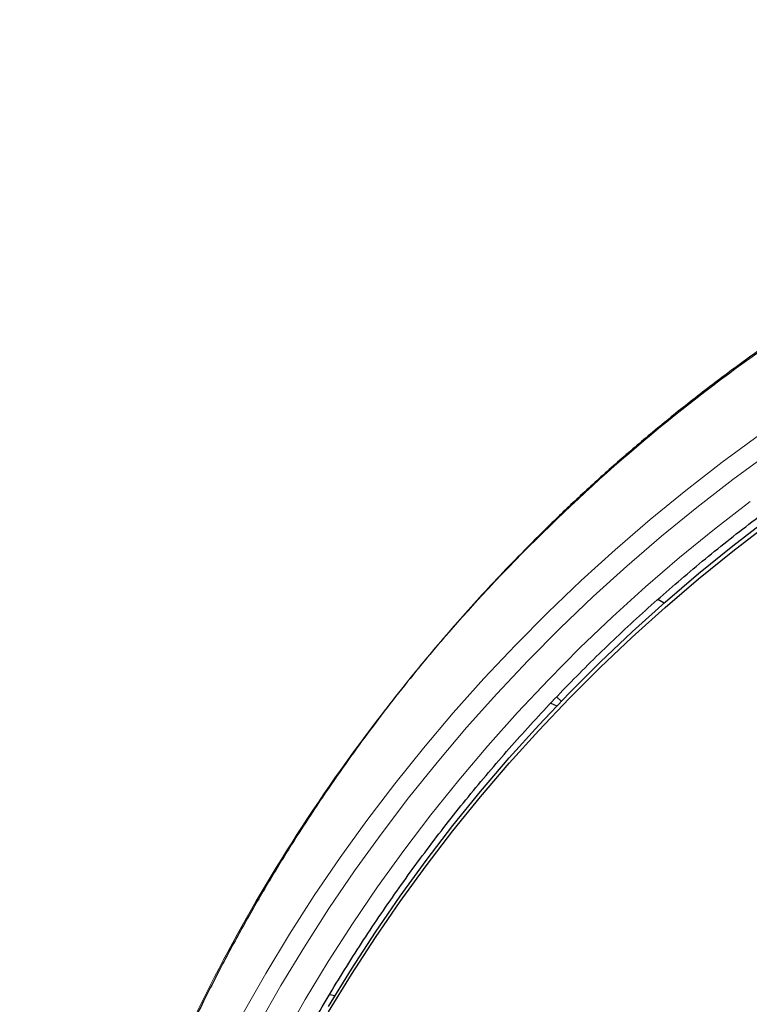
# Model space of a CAD drawing. Header units: millimetres. Extents: x 8 to 2385, y 12 to 2606.
# Tile 137 of 156: x 1012 to 1032, y 1885 to 1911. Entities that reach past the tile are written whole.
import ezdxf

# ---------------------------------------------------------------- set-up
doc = ezdxf.new("R2010")
doc.units = ezdxf.units.MM

msp = doc.modelspace()

# ---------------------------------------------------------------- linework, layer by layer
at = {"color": 7, "linetype": 'Continuous', "lineweight": 30}
for p, q in [((1029.339, 1895.182), (1029.173, 1895.278)), ((1026.339, 1892.535), (1026.502, 1892.463)), ((1026.491, 1892.697), (1026.617, 1892.583)), ((1020.485, 1884.824), (1020.633, 1884.797))]:
    msp.add_line(p, q, dxfattribs=at)
at = {"color": 252, "linetype": 'Continuous', "lineweight": 0, "flags": 128}
for points in [[(1018.191, 1884.327), (1018.793, 1885.381), (1019.422, 1886.419), (1020.078, 1887.44), (1020.761, 1888.444), (1021.471, 1889.43), (1022.207, 1890.398), (1022.969, 1891.346), (1023.756, 1892.274), (1024.567, 1893.182), (1025.402, 1894.069), (1026.26, 1894.934), (1027.141, 1895.777), (1028.045, 1896.596), (1028.97, 1897.393), (1029.915, 1898.165), (1030.882, 1898.912), (1031.867, 1899.635)], [(1032.14, 1899.173), (1031.164, 1898.457), (1030.208, 1897.717), (1029.271, 1896.953), (1028.355, 1896.164), (1027.461, 1895.353), (1026.588, 1894.518), (1025.739, 1893.662), (1024.912, 1892.784), (1024.109, 1891.885), (1023.33, 1890.966), (1022.576, 1890.027), (1021.847, 1889.069), (1021.144, 1888.092), (1020.467, 1887.098), (1019.817, 1886.087), (1019.195, 1885.059), (1018.599, 1884.016)], [(1019.251, 1883.659), (1019.836, 1884.686), (1020.449, 1885.697), (1021.089, 1886.692), (1021.755, 1887.67), (1022.447, 1888.631), (1023.164, 1889.574), (1023.906, 1890.498), (1024.672, 1891.402), (1025.463, 1892.287), (1026.276, 1893.151), (1027.113, 1893.994), (1027.971, 1894.815), (1028.851, 1895.614), (1029.752, 1896.389), (1030.674, 1897.142), (1031.615, 1897.87)]]:
    msp.add_lwpolyline(points, dxfattribs=at)
at = {"color": 7, "linetype": 'Continuous', "lineweight": 30, "flags": 128}
for points in [[(1020.457, 1884.503), (1021.064, 1885.494), (1021.697, 1886.469), (1022.355, 1887.428), (1023.039, 1888.369), (1023.748, 1889.293), (1024.482, 1890.198), (1025.239, 1891.084), (1026.02, 1891.95), (1026.823, 1892.796), (1027.649, 1893.621), (1028.496, 1894.424), (1029.365, 1895.205), (1030.254, 1895.964), (1031.163, 1896.699), (1032.091, 1897.411)], [(1020.457, 1884.36), (1021.064, 1885.351), (1021.697, 1886.326), (1022.355, 1887.285), (1023.039, 1888.226), (1023.748, 1889.15), (1024.482, 1890.055), (1025.239, 1890.941), (1026.02, 1891.807), (1026.823, 1892.653), (1027.649, 1893.478), (1028.496, 1894.281), (1029.365, 1895.062), (1030.254, 1895.821), (1031.163, 1896.556), (1032.091, 1897.268)]]:
    msp.add_lwpolyline(points, dxfattribs=at)
at = {"color": 252, "linetype": 'Continuous', "lineweight": 0}
msp.add_open_spline([(1059.487, 1910.611), (1058.096, 1910.576), (1055.312, 1910.506), (1051.169, 1909.942), (1047.092, 1909.047), (1043.111, 1907.795), (1039.259, 1906.204), (1035.565, 1904.284), (1032.058, 1902.052), (1028.766, 1899.524), (1025.715, 1896.72), (1022.928, 1893.663), (1020.427, 1890.375), (1018.233, 1886.884), (1016.361, 1883.216), (1014.826, 1879.399), (1013.643, 1875.465), (1012.814, 1871.443), (1012.365, 1867.366), (1012.247, 1863.658), (1012.443, 1861.329), (1012.525, 1860.362)], degree=3, knots=[0, 0, 0, 0, 0.053447, 0.106895, 0.160342, 0.21379, 0.267237, 0.320685, 0.374132, 0.42758, 0.481027, 0.534475, 0.587922, 0.641369, 0.694817, 0.748264, 0.801712, 0.855159, 0.908607, 0.962054, 1, 1, 1, 1], dxfattribs=at)
at = {"color": 7, "linetype": 'Continuous', "lineweight": 30}
for points, knots in [([(1059.487, 1910.623), (1059.266, 1910.624), (1058.562, 1910.629), (1057.385, 1910.587), (1055.969, 1910.502), (1054.586, 1910.376), (1053.238, 1910.214), (1051.926, 1910.019), (1050.65, 1909.795), (1049.392, 1909.539), (1048.154, 1909.253), (1046.938, 1908.94), (1045.763, 1908.605), (1044.631, 1908.252), (1043.54, 1907.883), (1042.4, 1907.468), (1041.22, 1907.005), (1040.01, 1906.49), (1038.866, 1905.967), (1037.785, 1905.439), (1036.767, 1904.91), (1035.826, 1904.393), (1034.96, 1903.89), (1034.164, 1903.406), (1033.417, 1902.932), (1032.719, 1902.471), (1031.896, 1901.905), (1030.957, 1901.225), (1029.912, 1900.422), (1028.929, 1899.621), (1028.005, 1898.827), (1027.139, 1898.042), (1026.327, 1897.27), (1025.589, 1896.532), (1024.917, 1895.833), (1024.305, 1895.169), (1023.714, 1894.504), (1023.126, 1893.816), (1022.528, 1893.085), (1021.928, 1892.321), (1021.329, 1891.523), (1020.734, 1890.693), (1020.134, 1889.816), (1019.534, 1888.893), (1018.934, 1887.921), (1018.339, 1886.9), (1017.751, 1885.83), (1017.163, 1884.691), (1016.584, 1883.488), (1016.023, 1882.231), (1015.496, 1880.95), (1015.005, 1879.648), (1014.551, 1878.327), (1014.126, 1876.957), (1013.735, 1875.537), (1013.383, 1874.069), (1013.079, 1872.584), (1012.857, 1871.271), (1012.698, 1870.136), (1012.586, 1869.182), (1012.495, 1868.224), (1012.424, 1867.267), (1012.375, 1866.329), (1012.346, 1865.43), (1012.334, 1864.584), (1012.336, 1863.791), (1012.351, 1863.053), (1012.374, 1862.372), (1012.405, 1861.748), (1012.44, 1861.181), (1012.478, 1860.666), (1012.506, 1860.339), (1012.52, 1860.185)], [0, 0, 0, 0, 0.008492, 0.027008, 0.045137, 0.062878, 0.08023, 0.097189, 0.113755, 0.129924, 0.146436, 0.162509, 0.178141, 0.193331, 0.208078, 0.222382, 0.239946, 0.256796, 0.272935, 0.288367, 0.303095, 0.317125, 0.329717, 0.341695, 0.353066, 0.363834, 0.374004, 0.391629, 0.408607, 0.424945, 0.440648, 0.45572, 0.470164, 0.483982, 0.4961, 0.507694, 0.518903, 0.530537, 0.542728, 0.555481, 0.568181, 0.581396, 0.59513, 0.609384, 0.62416, 0.639461, 0.655287, 0.671639, 0.689315, 0.707214, 0.725198, 0.743263, 0.761404, 0.77962, 0.799171, 0.818799, 0.838501, 0.858275, 0.870742, 0.883236, 0.895757, 0.908306, 0.920692, 0.932393, 0.94338, 0.953654, 0.963217, 0.97207, 0.980075, 0.987398, 0.994039, 1, 1, 1, 1]), ([(1014.802, 1869.304), (1014.803, 1869.308), (1014.845, 1869.585), (1014.944, 1870.134), (1015.099, 1870.95), (1015.272, 1871.763), (1015.46, 1872.573), (1015.663, 1873.379), (1015.882, 1874.181), (1016.115, 1874.979), (1016.364, 1875.773), (1016.628, 1876.562), (1016.907, 1877.345), (1017.201, 1878.124), (1017.51, 1878.897), (1017.833, 1879.665), (1018.171, 1880.426), (1018.524, 1881.181), (1018.89, 1881.929), (1019.271, 1882.671), (1019.666, 1883.405), (1020.075, 1884.132), (1020.497, 1884.851), (1020.934, 1885.563), (1021.383, 1886.266), (1021.846, 1886.961), (1022.323, 1887.647), (1022.812, 1888.325), (1023.314, 1888.993), (1023.828, 1889.652), (1024.356, 1890.302), (1024.895, 1890.941), (1025.446, 1891.571), (1026.01, 1892.191), (1026.585, 1892.8), (1027.171, 1893.398), (1027.769, 1893.986), (1028.378, 1894.562), (1028.998, 1895.127), (1029.629, 1895.681), (1030.27, 1896.223), (1030.921, 1896.753), (1031.582, 1897.271), (1032.253, 1897.777), (1032.933, 1898.271), (1033.623, 1898.751), (1034.321, 1899.22), (1035.029, 1899.675), (1035.745, 1900.117), (1036.469, 1900.546), (1037.202, 1900.962), (1037.942, 1901.364), (1038.69, 1901.752), (1039.445, 1902.127), (1040.207, 1902.488), (1040.975, 1902.835), (1041.75, 1903.167), (1042.532, 1903.486), (1043.319, 1903.789), (1044.112, 1904.079), (1044.91, 1904.354), (1045.714, 1904.614), (1046.522, 1904.859), (1047.335, 1905.089), (1048.152, 1905.305), (1048.973, 1905.505), (1049.798, 1905.691), (1050.626, 1905.861), (1051.457, 1906.016), (1052.291, 1906.156), (1053.127, 1906.28), (1053.966, 1906.389), (1054.806, 1906.483), (1055.649, 1906.561), (1056.492, 1906.624), (1057.337, 1906.671), (1058.182, 1906.702), (1058.899, 1906.717), (1059.334, 1906.718), (1059.487, 1906.718)], [0, 0, 0, 0, 0.00018, 0.013417, 0.026654, 0.039891, 0.053129, 0.066366, 0.079603, 0.09284, 0.106077, 0.119314, 0.132551, 0.145788, 0.159025, 0.172262, 0.185499, 0.198735, 0.211972, 0.225208, 0.238445, 0.251681, 0.264918, 0.278154, 0.29139, 0.304626, 0.317863, 0.331099, 0.344335, 0.35757, 0.370806, 0.384042, 0.397278, 0.410513, 0.423749, 0.436984, 0.450219, 0.463455, 0.47669, 0.489925, 0.50316, 0.516395, 0.52963, 0.542865, 0.556099, 0.569334, 0.582569, 0.595803, 0.609037, 0.622272, 0.635506, 0.64874, 0.661975, 0.675209, 0.688443, 0.701677, 0.714911, 0.728145, 0.741379, 0.754613, 0.767846, 0.78108, 0.794314, 0.807547, 0.820781, 0.834015, 0.847248, 0.860482, 0.873715, 0.886949, 0.900182, 0.913415, 0.926649, 0.939882, 0.953116, 0.966349, 0.979582, 0.992816, 1, 1, 1, 1])]:
    msp.add_open_spline(points, degree=3, knots=knots, dxfattribs=at)

doc.saveas('drawing.dxf')
